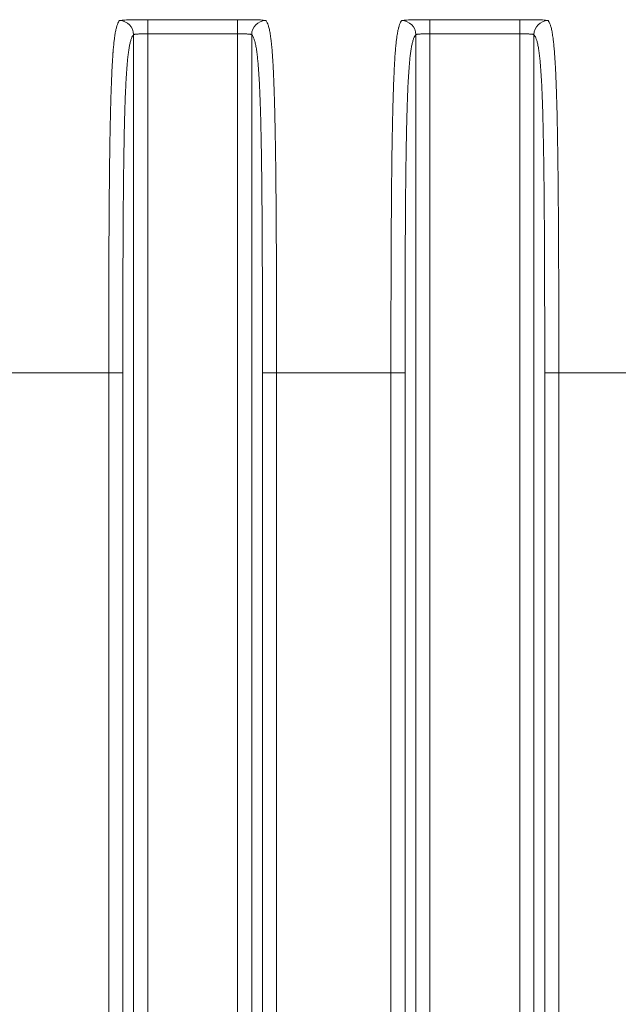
# Model space of a CAD drawing. Header units: millimetres. Extents: x 5 to 415, y 5 to 292.
# Tile 77 of 112: x 338.57 to 347.05, y 154.7 to 168.65. Entities that reach past the tile are written whole.
import ezdxf

# ---------------------------------------------------------------- set-up
doc = ezdxf.new("R2010")
doc.units = ezdxf.units.MM
doc.layers.add('Sichtbar schmal (ISO)', color=7, linetype='Continuous', lineweight=18)
doc.layers.add('Symbol (ISO)', color=7, linetype='Continuous', lineweight=25)
doc.styles.add('Notiztext (ISO)', font='isocpeur.ttf')
doc.dimstyles.new('Standard - Methode 1b (ISO)$7', dxfattribs={"dimtxt": 3.5, "dimasz": 2.5, "dimexe": 2, "dimexo": 0, "dimgap": 0.762, "dimtad": 1, "dimtoh": 1, "dimdsep": 46, "dimtxsty": 'Notiztext (ISO)', "dimcen": 0.09, "dimdle": 10, "dimclrd": 256, "dimclre": 256, "dimclrt": 256, "dimazin": 2, "dimtfac": 1, "dimtmove": 0, "dimatfit": 3, "dimfxl": 1, "dimtolj": 1, "dimlwd": -1, "dimlwe": -1, "dimarcsym": 0})

msp = doc.modelspace()

# ---------------------------------------------------------------- linework, layer by layer
at = {"layer": 'Sichtbar schmal (ISO)'}
for p, q in [((341.65600638, 168.65347247), (340.38148355, 168.65347247)), ((340.38148355, 168.45347688), (340.38148355, 168.65345584)), ((341.65600638, 168.65345584), (341.65600638, 168.4534769)), ((345.65600638, 168.65347247), (344.38148355, 168.65347247)), ((344.38148355, 168.45347688), (344.38148355, 168.65345584)), ((345.65600638, 168.65345584), (345.65600638, 168.4534769)), ((340.18175764, 143.90378976), (340.18175764, 168.44120817)), ((340.38148355, 168.45347688), (341.65600638, 168.4534769)), ((340.38148355, 168.45347688), (340.38148355, 143.89152105)), ((341.65600638, 143.89152107), (341.65600638, 168.4534769)), ((341.85573229, 168.44120819), (341.85573229, 143.90378978)), ((344.18175764, 143.90378976), (344.18175764, 168.44120817)), ((344.38148355, 168.45347688), (345.65600638, 168.4534769)), ((344.38148355, 168.45347688), (344.38148355, 143.89152105)), ((345.65600638, 143.89152107), (345.65600638, 168.4534769)), ((345.85573229, 168.44120819), (345.85573229, 143.90378978)), ((339.82895205, 163.64949987), (338.20853788, 163.64949987)), ((339.82895205, 148.69549808), (339.82895205, 163.64949987)), ((339.82895205, 163.64949987), (340.02867796, 163.64949987)), ((340.02867796, 163.64949987), (340.02867796, 148.69549808)), ((342.00881197, 148.69549808), (342.00881197, 163.64949987)), ((342.00881197, 163.64949987), (342.20853788, 163.64949987)), ((343.82895205, 163.64949987), (342.20853788, 163.64949987)), ((342.20853788, 163.64949987), (342.20853788, 148.69549808)), ((343.82895205, 148.69549808), (343.82895205, 163.64949987)), ((343.82895205, 163.64949987), (344.02867796, 163.64949987)), ((344.02867796, 163.64949987), (344.02867796, 148.69549808)), ((346.00881197, 148.69549808), (346.00881197, 163.64949987)), ((346.00881197, 163.64949987), (346.20853788, 163.64949987)), ((347.82895372, 163.64949987), (346.20853788, 163.64949987)), ((346.20853788, 163.64949987), (346.20853788, 148.69549808))]:
    msp.add_line(p, q, dxfattribs=at)
for centre, major_axis, ratio, start_param, end_param in [((339.98203173, 168.44120816), (0.14084188, -0.14199847), 0.997286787, 0.7908457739, 2.3589252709), ((342.05545819, 168.44120816), (-0.14084191, -0.14199844), 0.9972867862, 3.924260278, 5.4923396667), ((343.98203173, 168.44120816), (0.14084188, -0.14199847), 0.997286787, 0.7908457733, 2.3589252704), ((346.05545819, 168.44120816), (-0.14084191, -0.14199844), 0.9972867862, 3.9242602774, 5.4923396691)]:
    msp.add_ellipse(centre, major_axis=major_axis, ratio=ratio, start_param=start_param, end_param=end_param, dxfattribs=at)
for points in [[(339.98203173, 168.64093851), (339.98459512, 168.64359412), (340.00916307, 168.64795844), (340.09774173, 168.65161384), (340.23159238, 168.65320535), (340.33191516, 168.65347177), (340.38148355, 168.65347247)], [(341.65600638, 168.65347247), (341.70675652, 168.65347187), (341.80792988, 168.653177), (341.93538223, 168.65168302), (342.02701947, 168.64810644), (342.05282969, 168.64368788), (342.05545819, 168.64093851)], [(343.98203173, 168.64093851), (343.98459512, 168.64359412), (344.00916307, 168.64795844), (344.09774173, 168.65161384), (344.23159238, 168.65320535), (344.33191516, 168.65347177), (344.38148355, 168.65347247)], [(345.65600638, 168.65347247), (345.70675652, 168.65347187), (345.80792988, 168.653177), (345.93538223, 168.65168302), (346.02701947, 168.64810644), (346.05282969, 168.64368788), (346.05545819, 168.64093851)]]:
    msp.add_open_spline(points, degree=3, dxfattribs=at)
for points, knots in [([(339.98203173, 168.64093851), (339.97655696, 168.63522388), (339.97132414, 168.62778273), (339.96637427, 168.61884743), (339.96107053, 168.60927332), (339.95609181, 168.59797653), (339.95148809, 168.58545748), (339.9469423, 168.57309597), (339.94276233, 168.55954427), (339.93899533, 168.54551367), (339.93851392, 168.54372061), (339.9380393, 168.54192006), (339.93757114, 168.54011258), (339.93298102, 168.52239067), (339.92901383, 168.50407887), (339.92538086, 168.48504989), (339.92159655, 168.46522812), (339.91817412, 168.44465392), (339.91479501, 168.42183272), (339.91409111, 168.41707882), (339.91338911, 168.41222232), (339.91268629, 168.40724089), (339.91028473, 168.39021928), (339.90787827, 168.37180019), (339.90546135, 168.35145141), (339.90273743, 168.32851801), (339.89999965, 168.30314621), (339.89725238, 168.27426262), (339.89486176, 168.24912875), (339.8924637, 168.22133254), (339.89007444, 168.18994243), (339.88988909, 168.18750737), (339.88970381, 168.18505053), (339.8895186, 168.18257146), (339.88758566, 168.1566991), (339.8856599, 168.12851009), (339.88373888, 168.09755517), (339.88181493, 168.06655313), (339.87989561, 168.03277379), (339.87798535, 167.99579758), (339.87619139, 167.96107262), (339.87440548, 167.92352405), (339.8726354, 167.88288055), (339.87092988, 167.84371965), (339.86923918, 167.80168188), (339.86757097, 167.75662117), (339.86727334, 167.74858186), (339.86697645, 167.74044648), (339.8666803, 167.73221453), (339.86534237, 167.69502386), (339.86399681, 167.65563666), (339.86267521, 167.61454848), (339.8610153, 167.56294206), (339.85939387, 167.50864927), (339.85785101, 167.45286446), (339.85615829, 167.39166122), (339.85456021, 167.3286701), (339.85308092, 167.26557836), (339.85134693, 167.19162386), (339.84977588, 167.11754159), (339.84837515, 167.04597685), (339.8481666, 167.03532155), (339.84796178, 167.0247221), (339.8477607, 167.01418671), (339.84625571, 166.9353363), (339.84502073, 166.86019636), (339.84397311, 166.789321), (339.84234969, 166.67949173), (339.84117356, 166.57990561), (339.84023585, 166.49165048), (339.83993308, 166.46315475), (339.83965579, 166.43583649), (339.83939878, 166.40972025), (339.83841865, 166.3101238), (339.83770743, 166.2284896), (339.83705043, 166.15001767), (339.83665725, 166.10305685), (339.83628726, 166.05722004), (339.83591783, 166.00929029), (339.83533387, 165.93352755), (339.83473233, 165.85249292), (339.83413485, 165.76232293), (339.83372273, 165.70012732), (339.83331283, 165.63358604), (339.83291818, 165.56142897), (339.83252702, 165.48991071), (339.83215592, 165.41289583), (339.83180122, 165.32603228), (339.83127921, 165.19819844), (339.83078977, 165.04902823), (339.83038741, 164.86469538), (339.83036408, 164.85401073), (339.83034097, 164.84320784), (339.83031807, 164.83228719), (339.82998055, 164.67135536), (339.82969247, 164.48484652), (339.82946021, 164.27425768), (339.82925155, 164.08507486), (339.82908724, 163.87646064), (339.82895205, 163.64949987)], [0, 0, 0, 0, 0.0319539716, 0.0319539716, 0.0319539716, 0.0661924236, 0.0661924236, 0.0661924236, 0.1, 0.1, 0.1, 0.1043204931, 0.1043204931, 0.1043204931, 0.1466818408, 0.1466818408, 0.1466818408, 0.190808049, 0.190808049, 0.190808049, 0.2, 0.2, 0.2, 0.2314090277, 0.2314090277, 0.2314090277, 0.266807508, 0.266807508, 0.266807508, 0.2976104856, 0.2976104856, 0.2976104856, 0.3, 0.3, 0.3, 0.3249377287, 0.3249377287, 0.3249377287, 0.3499134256, 0.3499134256, 0.3499134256, 0.373368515, 0.373368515, 0.373368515, 0.39596801, 0.39596801, 0.39596801, 0.4, 0.4, 0.4, 0.4182158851, 0.4182158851, 0.4182158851, 0.4410948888, 0.4410948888, 0.4410948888, 0.4661961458, 0.4661961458, 0.4661961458, 0.4956191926, 0.4956191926, 0.4956191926, 0.5, 0.5, 0.5, 0.5327874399, 0.5327874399, 0.5327874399, 0.5835952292, 0.5835952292, 0.5835952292, 0.6, 0.6, 0.6, 0.66256096, 0.66256096, 0.66256096, 0.7, 0.7, 0.7, 0.7591800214, 0.7591800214, 0.7591800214, 0.8, 0.8, 0.8, 0.8404585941, 0.8404585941, 0.8404585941, 0.9, 0.9, 0.9, 0.9034512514, 0.9034512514, 0.9034512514, 0.9543105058, 0.9543105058, 0.9543105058, 1, 1, 1, 1]), ([(342.05545819, 168.64093851), (342.05853873, 168.63781272), (342.06159043, 168.63410964), (342.06462863, 168.62974081), (342.06845879, 168.62423317), (342.07226748, 168.61767111), (342.07608498, 168.60977449), (342.08037088, 168.60090897), (342.08466792, 168.59036945), (342.08901681, 168.57750746), (342.09110665, 168.57132669), (342.09320846, 168.56460664), (342.09532619, 168.55723898), (342.09774127, 168.54883686), (342.10017812, 168.53958461), (342.1026125, 168.52943693), (342.10699136, 168.51118377), (342.11136175, 168.48998006), (342.1155774, 168.46594921), (342.11940698, 168.4441191), (342.12310826, 168.41995086), (342.12657277, 168.39419135), (342.12908199, 168.37553464), (342.1314671, 168.35606001), (342.13368992, 168.33632681), (342.13447934, 168.32931864), (342.13524722, 168.32227676), (342.1359956, 168.31519943), (342.13893217, 168.28742856), (342.14156867, 168.25916623), (342.14402177, 168.22995439), (342.14648771, 168.20058976), (342.14876911, 168.17026885), (342.15097139, 168.13791415), (342.15306704, 168.10712606), (342.15509173, 168.07449104), (342.15711689, 168.03857677), (342.15751645, 168.03149097), (342.15791595, 168.02427565), (342.15831582, 168.01691802), (342.159767, 167.99021622), (342.16123572, 167.96171893), (342.16270615, 167.93132678), (342.16445008, 167.8952819), (342.16619643, 167.85656816), (342.16791929, 167.81513454), (342.16957452, 167.77532736), (342.1712079, 167.7330083), (342.17279933, 167.68823344), (342.17437441, 167.64391873), (342.17590825, 167.59719801), (342.17738605, 167.5481962), (342.1780659, 167.52565334), (342.1787339, 167.50262896), (342.17938905, 167.47913622), (342.18017943, 167.45079499), (342.18095316, 167.42170604), (342.18170723, 167.39197462), (342.1831436, 167.33534159), (342.18450792, 167.27637065), (342.18579081, 167.21581086), (342.1871717, 167.15062417), (342.18845827, 167.08360058), (342.1896523, 167.01567017), (342.19097391, 166.94048144), (342.19218229, 166.8641857), (342.19329127, 166.78797832), (342.19364283, 166.76381983), (342.19398449, 166.73967057), (342.19431677, 166.71556593), (342.19517887, 166.6530255), (342.19596869, 166.59083664), (342.19669174, 166.52978717), (342.19789184, 166.4284577), (342.19890778, 166.3302702), (342.19976782, 166.238652), (342.20059486, 166.15054932), (342.20127841, 166.06852019), (342.20183946, 165.99550577), (342.20206304, 165.96640907), (342.20226473, 165.93875919), (342.20245026, 165.91220602), (342.20338848, 165.77793105), (342.20394564, 165.67171875), (342.20454072, 165.5479082), (342.20461535, 165.53238004), (342.20469013, 165.51657489), (342.2047655, 165.50040251), (342.20523731, 165.39915987), (342.20575723, 165.28352747), (342.20626708, 165.14292206), (342.20661645, 165.04657238), (342.20696009, 164.93849772), (342.20726419, 164.8153088), (342.20735984, 164.77656281), (342.20745264, 164.73631963), (342.20754154, 164.69461638), (342.20785565, 164.54726654), (342.20811915, 164.38168845), (342.20829425, 164.19951235), (342.20845709, 164.03009309), (342.20854388, 163.84631983), (342.20853788, 163.64949987)], [0, 0, 0, 0, 0.0255067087, 0.0255067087, 0.0255067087, 0.0576621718, 0.0576621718, 0.0576621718, 0.0937630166, 0.0937630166, 0.0937630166, 0.1111111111, 0.1111111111, 0.1111111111, 0.1308949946, 0.1308949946, 0.1308949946, 0.1664813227, 0.1664813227, 0.1664813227, 0.1988086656, 0.1988086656, 0.1988086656, 0.2222222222, 0.2222222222, 0.2222222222, 0.2305374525, 0.2305374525, 0.2305374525, 0.2631657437, 0.2631657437, 0.2631657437, 0.2959646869, 0.2959646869, 0.2959646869, 0.3271755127, 0.3271755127, 0.3271755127, 0.3333333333, 0.3333333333, 0.3333333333, 0.355680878, 0.355680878, 0.355680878, 0.3821849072, 0.3821849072, 0.3821849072, 0.407648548, 0.407648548, 0.407648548, 0.4328505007, 0.4328505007, 0.4328505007, 0.4444444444, 0.4444444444, 0.4444444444, 0.4584311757, 0.4584311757, 0.4584311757, 0.4850733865, 0.4850733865, 0.4850733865, 0.5137511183, 0.5137511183, 0.5137511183, 0.5454930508, 0.5454930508, 0.5454930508, 0.5555555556, 0.5555555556, 0.5555555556, 0.5816631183, 0.5816631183, 0.5816631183, 0.6249962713, 0.6249962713, 0.6249962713, 0.6666666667, 0.6666666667, 0.6666666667, 0.6832725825, 0.6832725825, 0.6832725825, 0.7672459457, 0.7672459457, 0.7672459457, 0.7777777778, 0.7777777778, 0.7777777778, 0.8437093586, 0.8437093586, 0.8437093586, 0.8888888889, 0.8888888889, 0.8888888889, 0.9030989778, 0.9030989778, 0.9030989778, 0.9533074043, 0.9533074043, 0.9533074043, 1, 1, 1, 1]), ([(343.98203173, 168.64093851), (343.97655696, 168.63522388), (343.97132414, 168.62778273), (343.96637427, 168.61884743), (343.96107053, 168.60927332), (343.95609181, 168.59797653), (343.95148809, 168.58545748), (343.9469423, 168.57309597), (343.94276233, 168.55954427), (343.93899533, 168.54551367), (343.93851392, 168.54372061), (343.9380393, 168.54192006), (343.93757114, 168.54011258), (343.93298102, 168.52239067), (343.92901383, 168.50407887), (343.92538086, 168.48504989), (343.92159655, 168.46522812), (343.91817412, 168.44465392), (343.91479501, 168.42183272), (343.91409111, 168.41707882), (343.91338911, 168.41222232), (343.91268629, 168.40724089), (343.91028473, 168.39021928), (343.90787827, 168.37180019), (343.90546135, 168.35145141), (343.90273743, 168.32851801), (343.89999965, 168.30314621), (343.89725238, 168.27426262), (343.89486176, 168.24912875), (343.8924637, 168.22133254), (343.89007444, 168.18994243), (343.88988909, 168.18750737), (343.88970381, 168.18505053), (343.8895186, 168.18257146), (343.88758566, 168.1566991), (343.8856599, 168.12851009), (343.88373888, 168.09755517), (343.88181493, 168.06655313), (343.87989561, 168.03277379), (343.87798535, 167.99579758), (343.87619139, 167.96107262), (343.87440548, 167.92352405), (343.8726354, 167.88288055), (343.87092988, 167.84371965), (343.86923918, 167.80168188), (343.86757097, 167.75662117), (343.86727334, 167.74858186), (343.86697645, 167.74044648), (343.8666803, 167.73221453), (343.86534237, 167.69502386), (343.86399681, 167.65563666), (343.86267521, 167.61454848), (343.8610153, 167.56294206), (343.85939387, 167.50864927), (343.85785101, 167.45286446), (343.85615829, 167.39166122), (343.85456021, 167.3286701), (343.85308092, 167.26557836), (343.85134693, 167.19162386), (343.84977588, 167.11754159), (343.84837515, 167.04597685), (343.8481666, 167.03532155), (343.84796178, 167.0247221), (343.8477607, 167.01418671), (343.84625571, 166.9353363), (343.84502073, 166.86019636), (343.84397311, 166.789321), (343.84234969, 166.67949173), (343.84117356, 166.57990561), (343.84023585, 166.49165048), (343.83993308, 166.46315475), (343.83965579, 166.43583649), (343.83939878, 166.40972025), (343.83841865, 166.3101238), (343.83770743, 166.2284896), (343.83705043, 166.15001767), (343.83665725, 166.10305685), (343.83628726, 166.05722004), (343.83591783, 166.00929029), (343.83533387, 165.93352755), (343.83473233, 165.85249292), (343.83413485, 165.76232293), (343.83372273, 165.70012732), (343.83331283, 165.63358604), (343.83291818, 165.56142897), (343.83252702, 165.48991071), (343.83215592, 165.41289583), (343.83180122, 165.32603228), (343.83127921, 165.19819844), (343.83078977, 165.04902823), (343.83038741, 164.86469538), (343.83036408, 164.85401073), (343.83034097, 164.84320784), (343.83031807, 164.83228719), (343.82998055, 164.67135536), (343.82969247, 164.48484652), (343.82946021, 164.27425768), (343.82925155, 164.08507486), (343.82908724, 163.87646064), (343.82895205, 163.64949987)], [0, 0, 0, 0, 0.0319539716, 0.0319539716, 0.0319539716, 0.0661924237, 0.0661924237, 0.0661924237, 0.1, 0.1, 0.1, 0.1043204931, 0.1043204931, 0.1043204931, 0.1466818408, 0.1466818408, 0.1466818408, 0.1908080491, 0.1908080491, 0.1908080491, 0.2, 0.2, 0.2, 0.2314090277, 0.2314090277, 0.2314090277, 0.266807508, 0.266807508, 0.266807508, 0.2976104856, 0.2976104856, 0.2976104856, 0.3, 0.3, 0.3, 0.3249377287, 0.3249377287, 0.3249377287, 0.3499134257, 0.3499134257, 0.3499134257, 0.373368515, 0.373368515, 0.373368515, 0.3959680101, 0.3959680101, 0.3959680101, 0.4, 0.4, 0.4, 0.4182158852, 0.4182158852, 0.4182158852, 0.4410948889, 0.4410948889, 0.4410948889, 0.4661961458, 0.4661961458, 0.4661961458, 0.4956191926, 0.4956191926, 0.4956191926, 0.5, 0.5, 0.5, 0.5327874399, 0.5327874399, 0.5327874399, 0.5835952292, 0.5835952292, 0.5835952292, 0.6, 0.6, 0.6, 0.66256096, 0.66256096, 0.66256096, 0.7, 0.7, 0.7, 0.7591800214, 0.7591800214, 0.7591800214, 0.8, 0.8, 0.8, 0.8404585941, 0.8404585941, 0.8404585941, 0.9, 0.9, 0.9, 0.9034512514, 0.9034512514, 0.9034512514, 0.9543105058, 0.9543105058, 0.9543105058, 1, 1, 1, 1]), ([(346.05545819, 168.64093851), (346.05853873, 168.63781272), (346.06159043, 168.63410964), (346.06462863, 168.62974081), (346.06845879, 168.62423317), (346.07226748, 168.61767111), (346.07608498, 168.60977449), (346.08037088, 168.60090897), (346.08466792, 168.59036945), (346.08901681, 168.57750746), (346.09110665, 168.57132669), (346.09320846, 168.56460664), (346.09532619, 168.55723898), (346.09774127, 168.54883686), (346.10017812, 168.53958461), (346.1026125, 168.52943693), (346.10699136, 168.51118377), (346.11136175, 168.48998006), (346.1155774, 168.46594921), (346.11940698, 168.4441191), (346.12310826, 168.41995086), (346.12657277, 168.39419135), (346.12908199, 168.37553464), (346.1314671, 168.35606001), (346.13368992, 168.33632681), (346.13447934, 168.32931864), (346.13524722, 168.32227676), (346.1359956, 168.31519943), (346.13893217, 168.28742856), (346.14156867, 168.25916623), (346.14402177, 168.22995439), (346.14648771, 168.20058976), (346.14876911, 168.17026885), (346.15097139, 168.13791415), (346.15306704, 168.10712606), (346.15509173, 168.07449104), (346.15711689, 168.03857677), (346.15751645, 168.03149097), (346.15791595, 168.02427565), (346.15831582, 168.01691802), (346.159767, 167.99021622), (346.16123572, 167.96171893), (346.16270615, 167.93132678), (346.16445008, 167.8952819), (346.16619643, 167.85656816), (346.16791929, 167.81513454), (346.16957452, 167.77532736), (346.1712079, 167.7330083), (346.17279933, 167.68823344), (346.17437441, 167.64391873), (346.17590825, 167.59719801), (346.17738605, 167.5481962), (346.1780659, 167.52565334), (346.1787339, 167.50262896), (346.17938905, 167.47913622), (346.18017943, 167.45079499), (346.18095316, 167.42170604), (346.18170723, 167.39197462), (346.1831436, 167.33534159), (346.18450792, 167.27637065), (346.18579081, 167.21581086), (346.1871717, 167.15062417), (346.18845827, 167.08360058), (346.1896523, 167.01567017), (346.19097391, 166.94048144), (346.19218229, 166.8641857), (346.19329127, 166.78797832), (346.19364283, 166.76381983), (346.19398449, 166.73967057), (346.19431677, 166.71556593), (346.19517887, 166.6530255), (346.19596869, 166.59083664), (346.19669174, 166.52978717), (346.19789184, 166.4284577), (346.19890778, 166.3302702), (346.19976782, 166.238652), (346.20059486, 166.15054932), (346.20127841, 166.06852019), (346.20183946, 165.99550577), (346.20206304, 165.96640907), (346.20226473, 165.93875919), (346.20245026, 165.91220602), (346.20338848, 165.77793105), (346.20394564, 165.67171875), (346.20454072, 165.5479082), (346.20461535, 165.53238004), (346.20469013, 165.51657489), (346.2047655, 165.50040251), (346.20523731, 165.39915987), (346.20575723, 165.28352747), (346.20626708, 165.14292206), (346.20661645, 165.04657238), (346.20696009, 164.93849772), (346.20726419, 164.8153088), (346.20735984, 164.77656281), (346.20745264, 164.73631963), (346.20754154, 164.69461638), (346.20785565, 164.54726654), (346.20811915, 164.38168845), (346.20829425, 164.19951235), (346.20845709, 164.03009309), (346.20854388, 163.84631983), (346.20853788, 163.64949987)], [0, 0, 0, 0, 0.0255067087, 0.0255067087, 0.0255067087, 0.0576621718, 0.0576621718, 0.0576621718, 0.0937630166, 0.0937630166, 0.0937630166, 0.1111111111, 0.1111111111, 0.1111111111, 0.1308949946, 0.1308949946, 0.1308949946, 0.1664813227, 0.1664813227, 0.1664813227, 0.1988086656, 0.1988086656, 0.1988086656, 0.2222222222, 0.2222222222, 0.2222222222, 0.2305374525, 0.2305374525, 0.2305374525, 0.2631657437, 0.2631657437, 0.2631657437, 0.2959646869, 0.2959646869, 0.2959646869, 0.3271755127, 0.3271755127, 0.3271755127, 0.3333333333, 0.3333333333, 0.3333333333, 0.355680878, 0.355680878, 0.355680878, 0.3821849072, 0.3821849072, 0.3821849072, 0.407648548, 0.407648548, 0.407648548, 0.4328505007, 0.4328505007, 0.4328505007, 0.4444444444, 0.4444444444, 0.4444444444, 0.4584311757, 0.4584311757, 0.4584311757, 0.4850733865, 0.4850733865, 0.4850733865, 0.5137511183, 0.5137511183, 0.5137511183, 0.5454930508, 0.5454930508, 0.5454930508, 0.5555555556, 0.5555555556, 0.5555555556, 0.5816631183, 0.5816631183, 0.5816631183, 0.6249962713, 0.6249962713, 0.6249962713, 0.6666666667, 0.6666666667, 0.6666666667, 0.6832725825, 0.6832725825, 0.6832725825, 0.7672459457, 0.7672459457, 0.7672459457, 0.7777777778, 0.7777777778, 0.7777777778, 0.8437093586, 0.8437093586, 0.8437093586, 0.8888888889, 0.8888888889, 0.8888888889, 0.9030989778, 0.9030989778, 0.9030989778, 0.9533074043, 0.9533074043, 0.9533074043, 1, 1, 1, 1]), ([(340.02867796, 163.64949987), (340.02867795, 163.85638616), (340.02877731, 164.06321962), (340.02901292, 164.26990769), (340.02922311, 164.45430236), (340.02954175, 164.63858131), (340.0300086, 164.82261701), (340.03042131, 164.98530813), (340.03094985, 165.14780916), (340.03163564, 165.30994123), (340.03224151, 165.45317675), (340.03297012, 165.5961243), (340.03386377, 165.73854641), (340.03465872, 165.86523842), (340.03558427, 165.99151464), (340.03668347, 166.11706294), (340.03765523, 166.22805454), (340.03876271, 166.33847724), (340.04004744, 166.44794438), (340.04117446, 166.54397385), (340.04243789, 166.63926797), (340.04387472, 166.7333843), (340.04512855, 166.81551304), (340.04651441, 166.89674492), (340.04806219, 166.97661799), (340.04941206, 167.04627743), (340.05088509, 167.11490334), (340.05250279, 167.18205779), (340.05392164, 167.24095736), (340.05545178, 167.29872498), (340.0571067, 167.35498311), (340.05859175, 167.40546633), (340.06017729, 167.45473404), (340.06187042, 167.50247731), (340.06343649, 167.54663751), (340.06509461, 167.58949349), (340.06684696, 167.63080248), (340.06851033, 167.67001375), (340.0702586, 167.70783116), (340.07208996, 167.7440789), (340.07386781, 167.7792675), (340.07572396, 167.81297682), (340.07765336, 167.84509896), (340.07957367, 167.87706986), (340.08156654, 167.90746849), (340.08362427, 167.93625367), (340.0857262, 167.96565727), (340.0878958, 167.99337734), (340.09012312, 168.01943985), (340.09245658, 168.04674442), (340.09485339, 168.07222967), (340.09730165, 168.09599249), (340.09993251, 168.12152768), (340.10262279, 168.14507393), (340.10535888, 168.16680702), (340.1083646, 168.19068169), (340.11142561, 168.21236826), (340.11452697, 168.2321321), (340.11799007, 168.25420119), (340.12150348, 168.27387286), (340.12505152, 168.29151056), (340.12904752, 168.31137508), (340.13308743, 168.32865961), (340.13715579, 168.34382394), (340.14171542, 168.36081943), (340.14631079, 168.37515175), (340.1509279, 168.3873496), (340.15586822, 168.40040134), (340.16083345, 168.4110093), (340.16581337, 168.41967572), (340.17111409, 168.42890042), (340.17643146, 168.43592538), (340.18175764, 168.44120817)], [0, 0, 0, 0, 0.0938343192, 0.0938343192, 0.0938343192, 0.1775476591, 0.1775476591, 0.1775476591, 0.2515518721, 0.2515518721, 0.2515518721, 0.3169308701, 0.3169308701, 0.3169308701, 0.3750889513, 0.3750889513, 0.3750889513, 0.4265038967, 0.4265038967, 0.4265038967, 0.4716073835, 0.4716073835, 0.4716073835, 0.5109660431, 0.5109660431, 0.5109660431, 0.5452917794, 0.5452917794, 0.5452917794, 0.5753980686, 0.5753980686, 0.5753980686, 0.6024139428, 0.6024139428, 0.6024139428, 0.6274023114, 0.6274023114, 0.6274023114, 0.6511217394, 0.6511217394, 0.6511217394, 0.6741481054, 0.6741481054, 0.6741481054, 0.6970660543, 0.6970660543, 0.6970660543, 0.720476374, 0.720476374, 0.720476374, 0.7450023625, 0.7450023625, 0.7450023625, 0.771357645, 0.771357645, 0.771357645, 0.8003099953, 0.8003099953, 0.8003099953, 0.8326393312, 0.8326393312, 0.8326393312, 0.8690503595, 0.8690503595, 0.8690503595, 0.9098581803, 0.9098581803, 0.9098581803, 0.9535226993, 0.9535226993, 0.9535226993, 1, 1, 1, 1]), ([(340.18175764, 168.44120817), (340.18219842, 168.44208233), (340.18411547, 168.44370501), (340.18993709, 168.44578357), (340.19831147, 168.44751173), (340.20900004, 168.44893963), (340.22192555, 168.45011284), (340.23695054, 168.45106079), (340.25385255, 168.45180932), (340.27242133, 168.45238637), (340.29243673, 168.45281822), (340.31366502, 168.45312798), (340.33579502, 168.45333416), (340.3585057, 168.45345154), (340.37383041, 168.45347688), (340.38148355, 168.45347688)], [0, 0, 0, 0, 0.0838013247, 0.1650438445, 0.2427208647, 0.3191274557, 0.3954427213, 0.4713977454, 0.547106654, 0.6226076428, 0.6980833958, 0.7736686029, 0.8493777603, 0.9247262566, 1, 1, 1, 1]), ([(341.65600638, 168.4534769), (341.66427768, 168.4534769), (341.68059734, 168.45344776), (341.70427545, 168.45331611), (341.72670445, 168.4530933), (341.74785861, 168.45276717), (341.76773291, 168.45231584), (341.78610662, 168.45171559), (341.80274971, 168.45094122), (341.81747087, 168.44996517), (341.83007645, 168.44876098), (341.84039246, 168.44730479), (341.84825721, 168.44557903), (341.85357466, 168.44356271), (341.85531918, 168.44202752), (341.85573229, 168.4412082)], [0, 0, 0, 0, 0.0813521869, 0.1603753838, 0.2364454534, 0.312131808, 0.3879044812, 0.4635051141, 0.5391746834, 0.6150496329, 0.6911999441, 0.7676237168, 0.8444425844, 0.9214545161, 1, 1, 1, 1]), ([(341.85573229, 168.44120818), (341.85879532, 168.43817015), (341.86185529, 168.4345534), (341.86491092, 168.43027677), (341.86874537, 168.42491009), (341.872573, 168.41850426), (341.87639036, 168.41086556), (341.88072901, 168.40218373), (341.88505439, 168.39190934), (341.88935877, 168.3796867), (341.8939282, 168.36671142), (341.89847396, 168.35154057), (341.90298128, 168.33363591), (341.90733585, 168.31633805), (341.91165455, 168.29648854), (341.91591601, 168.27349565), (341.91960043, 168.25361624), (341.92324206, 168.23138712), (341.92682084, 168.20638367), (341.92997808, 168.18432544), (341.9330864, 168.16010799), (341.93612781, 168.1334515), (341.93885579, 168.10954218), (341.94152993, 168.08367065), (341.94413522, 168.05567866), (341.94654422, 168.02979566), (341.94889434, 168.00209969), (341.95117344, 167.97252749), (341.95333386, 167.94449517), (341.95543046, 167.91477692), (341.95745411, 167.88338728), (341.95941654, 167.85294716), (341.96131037, 167.82093523), (341.96312952, 167.78743034), (341.9649355, 167.75416824), (341.9666679, 167.71943474), (341.96832374, 167.68336215), (341.97001016, 167.64662349), (341.97161719, 167.60849582), (341.97314497, 167.56915766), (341.9747409, 167.52806475), (341.97625037, 167.48565095), (341.97767685, 167.44213602), (341.97920247, 167.39559698), (341.98063317, 167.34779844), (341.98197612, 167.29899686), (341.98344337, 167.24567844), (341.98480588, 167.19116273), (341.98607503, 167.13573729), (341.98748419, 167.07419688), (341.98877824, 167.01153495), (341.98997317, 166.94806018), (341.99131108, 166.87699055), (341.99252472, 166.80490195), (341.99363468, 166.73210743), (341.99488021, 166.65042251), (341.99599518, 166.56784872), (341.99700409, 166.48468391), (341.9981345, 166.39150431), (341.99913179, 166.29758279), (342.00002319, 166.20318567), (342.00101925, 166.09770657), (342.00188311, 165.99163365), (342.00264351, 165.88519257), (342.00349078, 165.76659005), (342.00420959, 165.64753045), (342.00482897, 165.52819673), (342.00551734, 165.39557095), (342.00608291, 165.26260658), (342.00655416, 165.12944656), (342.00707607, 164.98197463), (342.0074823, 164.83426273), (342.00780013, 164.68641882), (342.00815144, 164.52300075), (342.00839473, 164.3594214), (342.00855572, 164.19575873), (342.00873474, 164.01375525), (342.00881197, 163.83164873), (342.00881197, 163.64949987)], [0, 0, 0, 0, 0.0267285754, 0.0267285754, 0.0267285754, 0.0602698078, 0.0602698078, 0.0602698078, 0.0983914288, 0.0983914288, 0.0983914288, 0.1388604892, 0.1388604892, 0.1388604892, 0.1779580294, 0.1779580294, 0.1779580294, 0.2117613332, 0.2117613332, 0.2117613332, 0.241582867, 0.241582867, 0.241582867, 0.2683310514, 0.2683310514, 0.2683310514, 0.2930639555, 0.2930639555, 0.2930639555, 0.3165089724, 0.3165089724, 0.3165089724, 0.3392447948, 0.3392447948, 0.3392447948, 0.3618158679, 0.3618158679, 0.3618158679, 0.3848037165, 0.3848037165, 0.3848037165, 0.4088169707, 0.4088169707, 0.4088169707, 0.4344990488, 0.4344990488, 0.4344990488, 0.4625581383, 0.4625581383, 0.4625581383, 0.4937129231, 0.4937129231, 0.4937129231, 0.528595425, 0.528595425, 0.528595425, 0.567738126, 0.567738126, 0.567738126, 0.6115944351, 0.6115944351, 0.6115944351, 0.660599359, 0.660599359, 0.660599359, 0.7152033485, 0.7152033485, 0.7152033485, 0.7758894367, 0.7758894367, 0.7758894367, 0.8430980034, 0.8430980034, 0.8430980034, 0.9173864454, 0.9173864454, 0.9173864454, 1, 1, 1, 1]), ([(344.02867796, 163.64949987), (344.02867795, 163.85638616), (344.02877731, 164.06321962), (344.02901292, 164.26990769), (344.02922311, 164.45430236), (344.02954175, 164.63858131), (344.0300086, 164.82261701), (344.03042131, 164.98530813), (344.03094985, 165.14780916), (344.03163564, 165.30994123), (344.03224151, 165.45317675), (344.03297012, 165.5961243), (344.03386377, 165.73854641), (344.03465872, 165.86523842), (344.03558427, 165.99151464), (344.03668347, 166.11706294), (344.03765523, 166.22805454), (344.03876271, 166.33847724), (344.04004744, 166.44794438), (344.04117446, 166.54397385), (344.04243789, 166.63926797), (344.04387472, 166.7333843), (344.04512855, 166.81551304), (344.04651441, 166.89674492), (344.04806219, 166.97661799), (344.04941206, 167.04627743), (344.05088509, 167.11490334), (344.05250279, 167.18205779), (344.05392164, 167.24095736), (344.05545178, 167.29872498), (344.0571067, 167.35498311), (344.05859175, 167.40546633), (344.06017729, 167.45473404), (344.06187042, 167.50247731), (344.06343649, 167.54663751), (344.06509461, 167.58949349), (344.06684696, 167.63080248), (344.06851033, 167.67001375), (344.0702586, 167.70783116), (344.07208996, 167.7440789), (344.07386781, 167.7792675), (344.07572396, 167.81297682), (344.07765336, 167.84509896), (344.07957367, 167.87706986), (344.08156654, 167.90746849), (344.08362427, 167.93625367), (344.0857262, 167.96565727), (344.0878958, 167.99337734), (344.09012312, 168.01943985), (344.09245658, 168.04674442), (344.09485339, 168.07222967), (344.09730165, 168.09599249), (344.09993251, 168.12152768), (344.10262279, 168.14507393), (344.10535888, 168.16680702), (344.1083646, 168.19068169), (344.11142561, 168.21236826), (344.11452697, 168.2321321), (344.11799007, 168.25420119), (344.12150348, 168.27387286), (344.12505152, 168.29151056), (344.12904752, 168.31137508), (344.13308743, 168.32865961), (344.13715579, 168.34382394), (344.14171542, 168.36081943), (344.14631079, 168.37515175), (344.1509279, 168.3873496), (344.15586822, 168.40040134), (344.16083345, 168.4110093), (344.16581337, 168.41967572), (344.17111409, 168.42890042), (344.17643146, 168.43592538), (344.18175764, 168.44120817)], [0, 0, 0, 0, 0.0938343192, 0.0938343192, 0.0938343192, 0.1775476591, 0.1775476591, 0.1775476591, 0.2515518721, 0.2515518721, 0.2515518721, 0.3169308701, 0.3169308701, 0.3169308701, 0.3750889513, 0.3750889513, 0.3750889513, 0.4265038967, 0.4265038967, 0.4265038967, 0.4716073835, 0.4716073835, 0.4716073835, 0.5109660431, 0.5109660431, 0.5109660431, 0.5452917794, 0.5452917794, 0.5452917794, 0.5753980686, 0.5753980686, 0.5753980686, 0.6024139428, 0.6024139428, 0.6024139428, 0.6274023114, 0.6274023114, 0.6274023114, 0.6511217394, 0.6511217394, 0.6511217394, 0.6741481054, 0.6741481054, 0.6741481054, 0.6970660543, 0.6970660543, 0.6970660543, 0.720476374, 0.720476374, 0.720476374, 0.7450023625, 0.7450023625, 0.7450023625, 0.771357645, 0.771357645, 0.771357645, 0.8003099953, 0.8003099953, 0.8003099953, 0.8326393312, 0.8326393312, 0.8326393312, 0.8690503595, 0.8690503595, 0.8690503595, 0.9098581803, 0.9098581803, 0.9098581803, 0.9535226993, 0.9535226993, 0.9535226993, 1, 1, 1, 1]), ([(344.18175764, 168.44120817), (344.18219842, 168.44208233), (344.18411547, 168.44370501), (344.18993709, 168.44578357), (344.19831147, 168.44751173), (344.20900004, 168.44893963), (344.22192555, 168.45011284), (344.23695054, 168.45106079), (344.25385255, 168.45180932), (344.27242133, 168.45238637), (344.29243673, 168.45281822), (344.31366502, 168.45312798), (344.33579502, 168.45333416), (344.3585057, 168.45345154), (344.37383041, 168.45347688), (344.38148355, 168.45347688)], [0, 0, 0, 0, 0.0838013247, 0.1650438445, 0.2427208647, 0.3191274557, 0.3954427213, 0.4713977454, 0.547106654, 0.6226076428, 0.6980833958, 0.7736686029, 0.8493777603, 0.9247262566, 1, 1, 1, 1]), ([(345.65600638, 168.4534769), (345.66427768, 168.4534769), (345.68059734, 168.45344776), (345.70427545, 168.45331611), (345.72670445, 168.4530933), (345.74785861, 168.45276717), (345.76773291, 168.45231584), (345.78610662, 168.45171559), (345.80274971, 168.45094122), (345.81747087, 168.44996517), (345.83007645, 168.44876098), (345.84039246, 168.44730479), (345.84825721, 168.44557903), (345.85357466, 168.44356271), (345.85531918, 168.44202752), (345.85573229, 168.44120819)], [0, 0, 0, 0, 0.0813521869, 0.1603753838, 0.2364454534, 0.312131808, 0.3879044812, 0.4635051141, 0.5391746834, 0.6150496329, 0.6911999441, 0.7676237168, 0.8444425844, 0.9214545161, 1, 1, 1, 1]), ([(345.85573229, 168.44120818), (345.85879532, 168.43817015), (345.86185529, 168.4345534), (345.86491092, 168.43027677), (345.86874537, 168.42491009), (345.872573, 168.41850426), (345.87639036, 168.41086556), (345.88072901, 168.40218373), (345.88505439, 168.39190934), (345.88935877, 168.3796867), (345.8939282, 168.36671142), (345.89847396, 168.35154057), (345.90298128, 168.33363591), (345.90733585, 168.31633805), (345.91165455, 168.29648854), (345.91591601, 168.27349565), (345.91960043, 168.25361624), (345.92324206, 168.23138712), (345.92682084, 168.20638367), (345.92997808, 168.18432544), (345.9330864, 168.16010798), (345.93612781, 168.1334515), (345.93885579, 168.10954218), (345.94152993, 168.08367065), (345.94413522, 168.05567866), (345.94654422, 168.02979566), (345.94889434, 168.00209969), (345.95117344, 167.97252749), (345.95333386, 167.94449517), (345.95543046, 167.91477692), (345.95745411, 167.88338728), (345.95941654, 167.85294716), (345.96131037, 167.82093523), (345.96312952, 167.78743034), (345.9649355, 167.75416824), (345.9666679, 167.71943474), (345.96832374, 167.68336215), (345.97001016, 167.64662349), (345.97161719, 167.60849582), (345.97314497, 167.56915765), (345.9747409, 167.52806475), (345.97625037, 167.48565095), (345.97767685, 167.44213602), (345.97920247, 167.39559698), (345.98063317, 167.34779844), (345.98197612, 167.29899686), (345.98344337, 167.24567844), (345.98480588, 167.19116273), (345.98607503, 167.13573729), (345.98748419, 167.07419688), (345.98877824, 167.01153495), (345.98997317, 166.94806018), (345.99131108, 166.87699055), (345.99252472, 166.80490195), (345.99363468, 166.73210743), (345.99488021, 166.65042251), (345.99599518, 166.56784872), (345.99700409, 166.48468391), (345.9981345, 166.39150431), (345.99913179, 166.29758279), (346.00002319, 166.20318567), (346.00101925, 166.09770657), (346.00188311, 165.99163365), (346.00264351, 165.88519257), (346.00349078, 165.76659005), (346.00420959, 165.64753045), (346.00482897, 165.52819673), (346.00551734, 165.39557095), (346.00608291, 165.26260658), (346.00655416, 165.12944656), (346.00707607, 164.98197463), (346.0074823, 164.83426273), (346.00780013, 164.68641882), (346.00815144, 164.52300075), (346.00839473, 164.3594214), (346.00855572, 164.19575873), (346.00873474, 164.01375525), (346.00881197, 163.83164873), (346.00881197, 163.64949987)], [0, 0, 0, 0, 0.0267285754, 0.0267285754, 0.0267285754, 0.0602698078, 0.0602698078, 0.0602698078, 0.0983914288, 0.0983914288, 0.0983914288, 0.1388604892, 0.1388604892, 0.1388604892, 0.1779580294, 0.1779580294, 0.1779580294, 0.2117613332, 0.2117613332, 0.2117613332, 0.241582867, 0.241582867, 0.241582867, 0.2683310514, 0.2683310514, 0.2683310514, 0.2930639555, 0.2930639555, 0.2930639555, 0.3165089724, 0.3165089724, 0.3165089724, 0.3392447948, 0.3392447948, 0.3392447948, 0.3618158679, 0.3618158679, 0.3618158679, 0.3848037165, 0.3848037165, 0.3848037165, 0.4088169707, 0.4088169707, 0.4088169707, 0.4344990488, 0.4344990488, 0.4344990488, 0.4625581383, 0.4625581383, 0.4625581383, 0.4937129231, 0.4937129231, 0.4937129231, 0.528595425, 0.528595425, 0.528595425, 0.567738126, 0.567738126, 0.567738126, 0.6115944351, 0.6115944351, 0.6115944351, 0.660599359, 0.660599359, 0.660599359, 0.7152033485, 0.7152033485, 0.7152033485, 0.7758894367, 0.7758894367, 0.7758894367, 0.8430980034, 0.8430980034, 0.8430980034, 0.9173864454, 0.9173864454, 0.9173864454, 1, 1, 1, 1])]:
    msp.add_open_spline(points, degree=3, knots=knots, dxfattribs=at)

# ---------------------------------------------------------------- leaders
at = {"layer": 'Symbol (ISO)', "annotation_type": 0, "has_hookline": 1, "hookline_direction": 0, "text_width": 20.64677992}
msp.add_leader([(307.44652101, 157.91951856), (321.02361618, 180.08790247), (323.52361618, 180.08790247)], dimstyle='Standard - Methode 1b (ISO)$7', override={"dimtad": 0}, dxfattribs=at)

doc.saveas('drawing.dxf')
